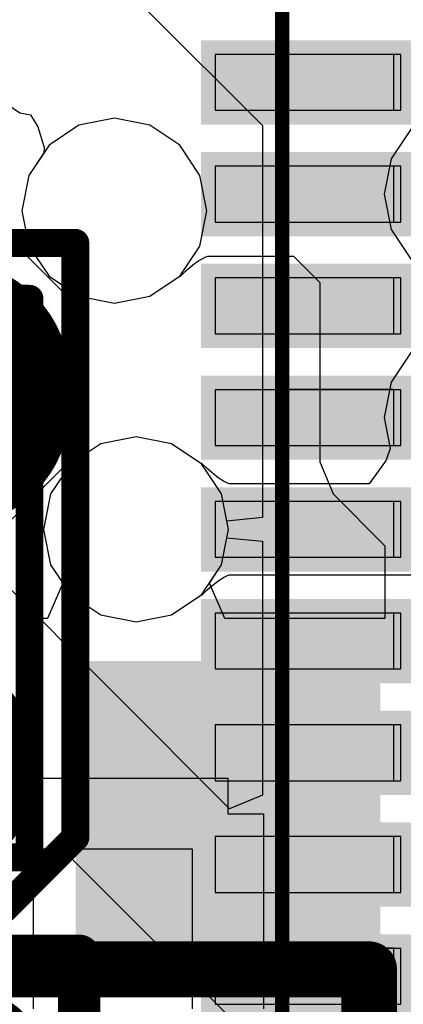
# Model space of a CAD drawing. Header units: millimetres. Extents: x 2.67 to 3.5, y 2 to 3.
# Tile 6 of 24: x 2.9107 to 2.9648, y 2.4851 to 2.6239. Entities that reach past the tile are written whole.
import ezdxf

# ---------------------------------------------------------------- set-up
doc = ezdxf.new("R2010")
doc.units = ezdxf.units.MM
doc.header["$MEASUREMENT"] = 0
for name, color, linetype in [('BottomLayer', 5, 'Continuous'), ('BottomOverlay', 54, 'Continuous'), ('BottomPaste', 16, 'Continuous'), ('BottomSolder', 6, 'Continuous'), ('ConnectLayer', 7, 'Continuous'), ('Mechanical15', 56, 'Continuous'), ('Mechanical4', 56, 'Continuous'), ('Mechanical5', 56, 'Continuous'), ('TopLayer', 1, 'Continuous'), ('TopOverlay', 2, 'Continuous'), ('TopPaste', 8, 'Continuous'), ('TopSolder', 216, 'Continuous')]:
    doc.layers.add(name, color=color, linetype=linetype)

# ---------------------------------------------------------------- blocks, each defined once
blk = doc.blocks.new('SOT_23_3_B_5')
at = {"layer": 'BottomLayer'}
for points in [[(-0.02693, 0.02625), (-0.06193, 0.02625), (-0.02693, -0.00876), (-0.06193, -0.00876)], [(0.04607, 0.02625), (0.01107, 0.02625), (0.04607, -0.00876), (0.01107, -0.00876)], [(0.00957, -0.06675), (-0.02543, -0.06675), (0.00957, -0.10175), (-0.02543, -0.10175)]]:
    blk.add_solid(points, dxfattribs=at)
at = {"layer": 'BottomOverlay', "const_width": 0.00787}
for points in [[(-0.06569, -0.01319), (0.04848, -0.01319)], [(-0.06569, -0.06437), (-0.06569, -0.01319)], [(0.04848, -0.06437), (0.04848, -0.01319)], [(-0.06569, -0.06437), (0.04848, -0.06437)]]:
    blk.add_lwpolyline(points, dxfattribs=at)
at = {"layer": 'BottomOverlay', "const_width": 0.00394}
for points in [[(-0.06766, -0.01319, 1), (-0.06372, -0.01319, 1)], [(-0.06766, -0.01319, 1), (-0.06372, -0.01319, 1)], [(0.04652, -0.01319, 1), (0.05045, -0.01319, 1)], [(0.04652, -0.01319, 1), (0.05045, -0.01319, 1)], [(-0.06766, -0.06437, 1), (-0.06372, -0.06437, 1)], [(-0.06766, -0.06437, 1), (-0.06372, -0.06437, 1)], [(0.04652, -0.06437, 1), (0.05045, -0.06437, 1)], [(0.04652, -0.06437, 1), (0.05045, -0.06437, 1)]]:
    blk.add_lwpolyline(points, format="xyb", close=True, dxfattribs=at)
at = {"layer": 'BottomPaste'}
for points in [[(-0.02693, 0.02625), (-0.06193, 0.02625), (-0.02693, -0.00876), (-0.06193, -0.00876)], [(0.04607, 0.02625), (0.01107, 0.02625), (0.04607, -0.00876), (0.01107, -0.00876)], [(0.00957, -0.06675), (-0.02543, -0.06675), (0.00957, -0.10175), (-0.02543, -0.10175)]]:
    blk.add_solid(points, dxfattribs=at)
at = {"layer": 'BottomSolder'}
for points in [[(-0.02293, 0.03025), (-0.06593, 0.03025), (-0.02293, -0.01276), (-0.06593, -0.01276)], [(0.05007, 0.03025), (0.00707, 0.03025), (0.05007, -0.01276), (0.00707, -0.01276)], [(0.01357, -0.06276), (-0.02943, -0.06276), (0.01357, -0.10576), (-0.02943, -0.10576)]]:
    blk.add_solid(points, dxfattribs=at)
blk = doc.blocks.new('QFN_56_L7_0_W7_0_P0_40_TL_EP4_0_6')
at = {"layer": 'Mechanical15'}
for p, q in [((-0.07178, 0.14148), (-0.07178, 0.12573)), ((-0.0639, 0.14148), (-0.07178, 0.14148)), ((-0.0639, 0.12573), (-0.0639, 0.14148)), ((-0.05603, 0.14148), (-0.05603, 0.12573)), ((-0.04816, 0.14148), (-0.05603, 0.14148)), ((-0.04816, 0.12573), (-0.04816, 0.14148)), ((-0.04028, 0.14148), (-0.04028, 0.12573)), ((-0.03241, 0.14148), (-0.04028, 0.14148)), ((-0.03241, 0.12573), (-0.03241, 0.14148)), ((-0.02453, 0.14148), (-0.02453, 0.12573)), ((-0.01666, 0.14148), (-0.02453, 0.14148)), ((-0.01666, 0.12573), (-0.01666, 0.14148)), ((-0.00879, 0.14148), (-0.00879, 0.12573)), ((-0.00091, 0.14148), (-0.00879, 0.14148)), ((-0.00091, 0.12573), (-0.00091, 0.14148)), ((0.00696, 0.14148), (0.00696, 0.12573)), ((0.01484, 0.14148), (0.00696, 0.14148)), ((0.01484, 0.12573), (0.01484, 0.14148)), ((0.02271, 0.14148), (0.02271, 0.12573)), ((0.03058, 0.14148), (0.02271, 0.14148)), ((0.03058, 0.12573), (0.03058, 0.14148)), ((0.03846, 0.14148), (0.03846, 0.12573)), ((0.04633, 0.14148), (0.03846, 0.14148)), ((0.04633, 0.12573), (0.04633, 0.14148)), ((0.05421, 0.14148), (0.05421, 0.12573)), ((0.06208, 0.14148), (0.05421, 0.14148)), ((0.06208, 0.12573), (0.06208, 0.14148)), ((-0.07178, 0.12573), (-0.0639, 0.12573)), ((-0.05603, 0.12573), (-0.04816, 0.12573)), ((-0.04028, 0.12573), (-0.03241, 0.12573)), ((-0.02453, 0.12573), (-0.01666, 0.12573)), ((-0.00879, 0.12573), (-0.00091, 0.12573)), ((0.00696, 0.12573), (0.01484, 0.12573)), ((0.02271, 0.12573), (0.03058, 0.12573)), ((0.03846, 0.12573), (0.04633, 0.12573)), ((0.05421, 0.12573), (0.06208, 0.12573))]:
    blk.add_line(p, q, dxfattribs=at)
at = {"layer": 'Mechanical15', "const_width": 0.002}
blk.add_lwpolyline([(-0.13477, 0.14148), (0.14082, 0.14148)], dxfattribs=at)
at = {"layer": 'TopLayer'}
for points in [[(-0.07178, 0.12474), (-0.06391, 0.12474), (-0.07178, 0.15092), (-0.06391, 0.15092)], [(-0.05603, 0.12474), (-0.04816, 0.12474), (-0.05603, 0.15092), (-0.04816, 0.15092)], [(-0.04028, 0.12474), (-0.03241, 0.12474), (-0.04028, 0.15092), (-0.03241, 0.15092)], [(-0.02453, 0.12474), (-0.01666, 0.12474), (-0.02453, 0.15092), (-0.01666, 0.15092)], [(-0.00879, 0.12474), (-0.00092, 0.12474), (-0.00879, 0.15092), (-0.00092, 0.15092)], [(0.00696, 0.12474), (0.01483, 0.12474), (0.00696, 0.15092), (0.01483, 0.15092)], [(0.02271, 0.12474), (0.03058, 0.12474), (0.02271, 0.15092), (0.03058, 0.15092)], [(0.03846, 0.12474), (0.04633, 0.12474), (0.03846, 0.15092), (0.04633, 0.15092)], [(0.05421, 0.12474), (0.06208, 0.12474), (0.05421, 0.15092), (0.06208, 0.15092)]]:
    blk.add_solid(points, dxfattribs=at)
at = {"layer": 'TopPaste'}
for p, q in [((-0.06391, 0.15092), (-0.07178, 0.15092)), ((-0.07178, 0.15092), (-0.07178, 0.12474)), ((-0.06391, 0.12474), (-0.06391, 0.15092)), ((-0.04816, 0.15092), (-0.05603, 0.15092)), ((-0.05603, 0.15092), (-0.05603, 0.12474)), ((-0.04816, 0.12474), (-0.04816, 0.15092)), ((-0.03241, 0.15092), (-0.04028, 0.15092)), ((-0.04028, 0.15092), (-0.04028, 0.12474)), ((-0.03241, 0.12474), (-0.03241, 0.15092)), ((-0.01666, 0.15092), (-0.02453, 0.15092)), ((-0.02453, 0.15092), (-0.02453, 0.12474)), ((-0.01666, 0.12474), (-0.01666, 0.15092)), ((-0.00092, 0.15092), (-0.00879, 0.15092)), ((-0.00879, 0.15092), (-0.00879, 0.12474)), ((-0.00092, 0.12474), (-0.00092, 0.15092)), ((0.01483, 0.15092), (0.00696, 0.15092)), ((0.00696, 0.15092), (0.00696, 0.12474)), ((0.01483, 0.12474), (0.01483, 0.15092)), ((0.03058, 0.15092), (0.02271, 0.15092)), ((0.02271, 0.15092), (0.02271, 0.12474)), ((0.03058, 0.12474), (0.03058, 0.15092)), ((0.04633, 0.15092), (0.03846, 0.15092)), ((0.03846, 0.15092), (0.03846, 0.12474)), ((0.04633, 0.12474), (0.04633, 0.15092)), ((0.06208, 0.15092), (0.05421, 0.15092)), ((0.05421, 0.15092), (0.05421, 0.12474)), ((0.06208, 0.12474), (0.06208, 0.15092)), ((-0.07178, 0.12474), (-0.06391, 0.12474)), ((-0.05603, 0.12474), (-0.04816, 0.12474)), ((-0.04028, 0.12474), (-0.03241, 0.12474)), ((-0.02453, 0.12474), (-0.01666, 0.12474)), ((-0.00879, 0.12474), (-0.00092, 0.12474)), ((0.00696, 0.12474), (0.01483, 0.12474)), ((0.02271, 0.12474), (0.03058, 0.12474)), ((0.03846, 0.12474), (0.04633, 0.12474)), ((0.05421, 0.12474), (0.06208, 0.12474))]:
    blk.add_line(p, q, dxfattribs=at)
at = {"layer": 'TopSolder'}
for points in [[(-0.07378, 0.12274), (-0.06191, 0.12274), (-0.07378, 0.15292), (-0.06191, 0.15292)], [(-0.05803, 0.12274), (-0.04616, 0.12274), (-0.05803, 0.15292), (-0.04616, 0.15292)], [(-0.04228, 0.12274), (-0.03041, 0.12274), (-0.04228, 0.15292), (-0.03041, 0.15292)], [(-0.02653, 0.12274), (-0.01466, 0.12274), (-0.02653, 0.15292), (-0.01466, 0.15292)], [(-0.01079, 0.12274), (0.00108, 0.12274), (-0.01079, 0.15292), (0.00108, 0.15292)], [(0.00496, 0.12274), (0.01683, 0.12274), (0.00496, 0.15292), (0.01683, 0.15292)], [(0.02071, 0.12274), (0.03258, 0.12274), (0.02071, 0.15292), (0.03258, 0.15292)], [(0.03646, 0.12274), (0.04833, 0.12274), (0.03646, 0.15292), (0.04833, 0.15292)], [(0.05221, 0.12274), (0.06408, 0.12274), (0.05221, 0.15292), (0.06408, 0.15292)]]:
    blk.add_solid(points, dxfattribs=at)
blk = doc.blocks.new('R0201_20')
at = {"layer": 'Mechanical15', "const_width": 0.0001}
blk.add_lwpolyline([(0.01465, -0.006), (0.01665, -0.004)], dxfattribs=at)
at = {"layer": 'Mechanical15', "const_width": 0.00005}
for points in [[(0.01662, -0.004, 1), (0.01667, -0.004, 1)], [(0.01462, -0.006, 1), (0.01467, -0.006, 1)]]:
    blk.add_lwpolyline(points, format="xyb", close=True, dxfattribs=at)
at = {"layer": 'Mechanical4'}
for p, q in [((-0.01111, 0.00591), (0.01252, 0.00591)), ((-0.01111, -0.0059), (-0.01111, 0.00591)), ((0.01252, 0.00591), (0.01252, -0.0059)), ((0.01252, -0.0059), (-0.01111, -0.0059))]:
    blk.add_line(p, q, dxfattribs=at)
at = {"layer": 'Mechanical5'}
for p, q in [((-0.0052, 0.00591), (-0.01111, 0.00591)), ((-0.01111, 0.00591), (-0.01111, -0.0059)), ((-0.0052, -0.0059), (-0.0052, 0.00591)), ((0.00661, 0.00591), (0.01252, 0.00591)), ((0.00661, -0.0059), (0.00661, 0.00591)), ((0.01252, 0.00591), (0.01252, -0.0059)), ((-0.01111, -0.0059), (-0.0052, -0.0059)), ((0.01252, -0.0059), (0.00661, -0.0059))]:
    blk.add_line(p, q, dxfattribs=at)
at = {"layer": 'TopLayer', "const_width": 0.01193}
blk.add_lwpolyline([(-0.0088, 0.00041), (-0.0088, -0.00041)], dxfattribs=at)
at = {"layer": 'TopLayer', "const_width": 0.00597}
for points in [[(-0.01179, 0.00041, 1), (-0.00582, 0.00041, 1)], [(-0.01179, -0.00041, 1), (-0.00582, -0.00041, 1)]]:
    blk.add_lwpolyline(points, format="xyb", close=True, dxfattribs=at)
at = {"layer": 'TopLayer'}
blk.add_solid([(0.00425, -0.00638), (0.01618, -0.00638), (0.00425, 0.00638), (0.01618, 0.00638)], dxfattribs=at)
at = {"layer": 'TopOverlay', "const_width": 0.006}
for points in [[(-0.02377, -0.01538), (-0.02377, 0.01538)], [(-0.00584, 0.01538), (-0.02377, 0.01538)], [(0.02518, 0.01538), (0.00725, 0.01538)], [(0.02518, -0.01538), (0.02518, 0.01538)], [(-0.00584, -0.01538), (-0.02377, -0.01538)], [(0.02518, -0.01538), (0.00725, -0.01538)]]:
    blk.add_lwpolyline(points, dxfattribs=at)
at = {"layer": 'TopOverlay', "const_width": 0.003}
for points in [[(-0.02527, 0.01538, 1), (-0.02227, 0.01538, 1)], [(-0.02527, 0.01538, 1), (-0.02227, 0.01538, 1)], [(-0.00734, 0.01538, 1), (-0.00434, 0.01538, 1)], [(0.00575, 0.01538, 1), (0.00875, 0.01538, 1)], [(0.02368, 0.01538, 1), (0.02668, 0.01538, 1)], [(0.02368, 0.01538, 1), (0.02668, 0.01538, 1)], [(-0.02527, -0.01538, 1), (-0.02227, -0.01538, 1)], [(-0.02527, -0.01538, 1), (-0.02227, -0.01538, 1)], [(-0.00734, -0.01538, 1), (-0.00434, -0.01538, 1)], [(0.00575, -0.01538, 1), (0.00875, -0.01538, 1)], [(0.02368, -0.01538, 1), (0.02668, -0.01538, 1)], [(0.02368, -0.01538, 1), (0.02668, -0.01538, 1)]]:
    blk.add_lwpolyline(points, format="xyb", close=True, dxfattribs=at)
at = {"layer": 'TopPaste'}
for p, q in [((-0.01477, 0.00543), (-0.01383, 0.00638)), ((-0.01383, 0.00638), (-0.00343, 0.00638)), ((-0.00343, 0.00638), (-0.00248, 0.00543)), ((0.00484, 0.00638), (0.00389, 0.00543)), ((0.01524, 0.00638), (0.00484, 0.00638)), ((0.01618, 0.00543), (0.01524, 0.00638)), ((-0.01477, -0.00543), (-0.01477, 0.00543)), ((-0.00248, 0.00543), (-0.00248, -0.00543)), ((0.00389, 0.00543), (0.00389, -0.00543)), ((0.01618, -0.00543), (0.01618, 0.00543)), ((-0.01383, -0.00638), (-0.01477, -0.00543)), ((-0.00248, -0.00543), (-0.00343, -0.00638)), ((0.00389, -0.00543), (0.00484, -0.00638)), ((0.01524, -0.00638), (0.01618, -0.00543)), ((-0.00343, -0.00638), (-0.01383, -0.00638)), ((0.00484, -0.00638), (0.01524, -0.00638))]:
    blk.add_line(p, q, dxfattribs=at)
at = {"layer": 'TopPaste', "const_width": 0.01193}
blk.add_lwpolyline([(-0.0088, 0.00041), (-0.0088, -0.00041)], dxfattribs=at)
at = {"layer": 'TopPaste', "const_width": 0.00597}
for points in [[(-0.01179, 0.00041, 1), (-0.00582, 0.00041, 1)], [(-0.01179, -0.00041, 1), (-0.00582, -0.00041, 1)]]:
    blk.add_lwpolyline(points, format="xyb", close=True, dxfattribs=at)
at = {"layer": 'TopPaste'}
blk.add_solid([(0.00425, -0.00638), (0.01618, -0.00638), (0.00425, 0.00638), (0.01618, 0.00638)], dxfattribs=at)
at = {"layer": 'TopSolder', "const_width": 0.01993}
blk.add_lwpolyline([(-0.0088, 0.00041), (-0.0088, -0.00041)], dxfattribs=at)
at = {"layer": 'TopSolder', "const_width": 0.00997}
for points in [[(-0.01379, 0.00041, 1), (-0.00382, 0.00041, 1)], [(-0.01379, -0.00041, 1), (-0.00382, -0.00041, 1)]]:
    blk.add_lwpolyline(points, format="xyb", close=True, dxfattribs=at)
at = {"layer": 'TopSolder'}
blk.add_solid([(0.00025, -0.01038), (0.02018, -0.01038), (0.00025, 0.01038), (0.02018, 0.01038)], dxfattribs=at)
blk = doc.blocks.new('SMD2016_45')
at = {"layer": 'Mechanical15', "const_width": 0.00394}
for points in [[(-0.03939, 0.03459), (0.03935, 0.03459)], [(-0.03939, 0.03459), (-0.03939, -0.03037)], [(0.03935, 0.03459), (0.03935, -0.0303)], [(-0.03939, -0.03037), (0.03935, -0.03037)]]:
    blk.add_lwpolyline(points, dxfattribs=at)
at = {"layer": 'Mechanical15', "const_width": 0.00197}
for points in [[(-0.04038, 0.03459, 1), (-0.03841, 0.03459, 1)], [(-0.04038, 0.03459, 1), (-0.03841, 0.03459, 1)], [(0.03836, 0.03459, 1), (0.04033, 0.03459, 1)], [(0.03836, 0.03459, 1), (0.04033, 0.03459, 1)], [(-0.04038, -0.03037, 1), (-0.03841, -0.03037, 1)], [(-0.04038, -0.03037, 1), (-0.03841, -0.03037, 1)], [(0.03836, -0.0303, 1), (0.04033, -0.0303, 1)], [(0.03836, -0.03037, 1), (0.04033, -0.03037, 1)]]:
    blk.add_lwpolyline(points, format="xyb", close=True, dxfattribs=at)
at = {"layer": 'TopLayer'}
for points, const_width in [([(0.02788, -0.01932), (0.02394, -0.01932)], 0.02953), ([(-0.02413, -0.01856), (-0.02907, -0.01856)], 0.02053)]:
    blk.add_lwpolyline(points, dxfattribs=dict(at, const_width=const_width))
for points, const_width in [([(0.01656, -0.01932, 1), (0.03132, -0.01932, 1)], 0.01476), ([(0.02049, -0.01932, 1), (0.03526, -0.01932, 1)], 0.01476), ([(-0.0342, -0.01856, 1), (-0.02393, -0.01856, 1)], 0.01026), ([(-0.02926, -0.01856, 1), (-0.019, -0.01856, 1)], 0.01026)]:
    blk.add_lwpolyline(points, format="xyb", close=True, dxfattribs=dict(at, const_width=const_width))
for points in [[(-0.04333, 0.00802), (-0.00987, 0.00802), (-0.04333, 0.03754), (-0.00987, 0.03754)], [(0.00982, 0.00802), (0.04328, 0.00802), (0.00982, 0.03754), (0.04328, 0.03754)]]:
    blk.add_solid(points, dxfattribs=at)
at = {"layer": 'TopOverlay', "const_width": 0.00394}
for points in [[(-0.04675, 0.04184), (-0.04675, -0.02667)], [(-0.04675, 0.04184), (0.04723, 0.04184)], [(0.04723, 0.04184), (0.04723, -0.03683)], [(-0.04675, -0.02667), (-0.03658, -0.03683)], [(-0.03658, -0.03683), (0.04723, -0.03683)]]:
    blk.add_lwpolyline(points, dxfattribs=at)
at = {"layer": 'TopOverlay', "const_width": 0.00197}
for points in [[(-0.04773, 0.04184, 1), (-0.04576, 0.04184, 1)], [(-0.04773, 0.04184, 1), (-0.04576, 0.04184, 1)], [(0.04624, 0.04184, 1), (0.04821, 0.04184, 1)], [(0.04624, 0.04184, 1), (0.04821, 0.04184, 1)], [(-0.04773, -0.02667, 1), (-0.04576, -0.02667, 1)], [(-0.04773, -0.02667, 1), (-0.04576, -0.02667, 1)], [(-0.03757, -0.03683, 1), (-0.0356, -0.03683, 1)], [(-0.03757, -0.03683, 1), (-0.0356, -0.03683, 1)], [(0.04624, -0.03683, 1), (0.04821, -0.03683, 1)], [(0.04624, -0.03683, 1), (0.04821, -0.03683, 1)]]:
    blk.add_lwpolyline(points, format="xyb", close=True, dxfattribs=at)
at = {"layer": 'TopPaste'}
for points, const_width in [([(0.02788, -0.01932), (0.02394, -0.01932)], 0.02953), ([(-0.02413, -0.01856), (-0.02907, -0.01856)], 0.02053)]:
    blk.add_lwpolyline(points, dxfattribs=dict(at, const_width=const_width))
for points, const_width in [([(0.01656, -0.01932, 1), (0.03132, -0.01932, 1)], 0.01476), ([(0.02049, -0.01932, 1), (0.03526, -0.01932, 1)], 0.01476), ([(-0.0342, -0.01856, 1), (-0.02393, -0.01856, 1)], 0.01026), ([(-0.02926, -0.01856, 1), (-0.019, -0.01856, 1)], 0.01026)]:
    blk.add_lwpolyline(points, format="xyb", close=True, dxfattribs=dict(at, const_width=const_width))
for points in [[(-0.04333, 0.00802), (-0.00987, 0.00802), (-0.04333, 0.03754), (-0.00987, 0.03754)], [(0.00982, 0.00802), (0.04328, 0.00802), (0.00982, 0.03754), (0.04328, 0.03754)]]:
    blk.add_solid(points, dxfattribs=at)
at = {"layer": 'TopSolder'}
for points, const_width in [([(0.02788, -0.01932), (0.02394, -0.01932)], 0.03353), ([(-0.02413, -0.01856), (-0.02907, -0.01856)], 0.02453)]:
    blk.add_lwpolyline(points, dxfattribs=dict(at, const_width=const_width))
for points, const_width in [([(0.01556, -0.01932, 1), (0.03232, -0.01932, 1)], 0.01676), ([(0.01949, -0.01932, 1), (0.03626, -0.01932, 1)], 0.01676), ([(-0.0352, -0.01856, 1), (-0.02293, -0.01856, 1)], 0.01226), ([(-0.03026, -0.01856, 1), (-0.018, -0.01856, 1)], 0.01226)]:
    blk.add_lwpolyline(points, format="xyb", close=True, dxfattribs=dict(at, const_width=const_width))
for points in [[(-0.04533, 0.00602), (-0.00787, 0.00602), (-0.04533, 0.03954), (-0.00787, 0.03954)], [(0.00782, 0.00602), (0.04528, 0.00602), (0.00782, 0.03954), (0.04528, 0.03954)]]:
    blk.add_solid(points, dxfattribs=at)

msp = doc.modelspace()

# ---------------------------------------------------------------- linework, layer by layer
at = {"layer": 'ConnectLayer'}
for p, q in [((2.92862, 2.62529), (2.94496, 2.60895)), ((2.94034, 2.51266), (2.83888, 2.61412)), ((2.90781, 2.61273), (2.91076, 2.61076)), ((2.91076, 2.61076), (2.91227, 2.61046)), ((2.91227, 2.61046), (2.91327, 2.6088)), ((2.91909, 2.609), (2.91486, 2.60618)), ((2.91909, 2.609), (2.91486, 2.60618)), ((2.92408, 2.61), (2.91909, 2.609)), ((2.92408, 2.61), (2.91909, 2.609)), ((2.92907, 2.609), (2.92408, 2.61)), ((2.92907, 2.609), (2.92408, 2.61)), ((2.9333, 2.60618), (2.92907, 2.609)), ((2.9333, 2.60618), (2.92907, 2.609)), ((2.91327, 2.6088), (2.91416, 2.60588)), ((2.94496, 2.60895), (2.94496, 2.55371)), ((2.96597, 2.60852), (2.96314, 2.60429)), ((2.82791, 2.60692), (2.91189, 2.52293)), ((2.91486, 2.60618), (2.91203, 2.60194)), ((2.91486, 2.60618), (2.91203, 2.60194)), ((2.91414, 2.60511), (2.91203, 2.60194)), ((2.91416, 2.60588), (2.91414, 2.60511)), ((2.93613, 2.60194), (2.9333, 2.60618)), ((2.93613, 2.60194), (2.9333, 2.60618)), ((2.96314, 2.60429), (2.96215, 2.5993)), ((2.91203, 2.60194), (2.91103, 2.59695)), ((2.91203, 2.60194), (2.91103, 2.59695)), ((2.91203, 2.60194), (2.91103, 2.59695)), ((2.93713, 2.59695), (2.93613, 2.60194)), ((2.93713, 2.59695), (2.93613, 2.60194)), ((2.96215, 2.5993), (2.96314, 2.5943)), ((2.91103, 2.59695), (2.91203, 2.59196)), ((2.91103, 2.59695), (2.91203, 2.59196)), ((2.91103, 2.59695), (2.91203, 2.59196)), ((2.93613, 2.59196), (2.93713, 2.59695)), ((2.93613, 2.59196), (2.93713, 2.59695)), ((2.96314, 2.5943), (2.96597, 2.59007)), ((2.91203, 2.59196), (2.91486, 2.58773)), ((2.91203, 2.59196), (2.91486, 2.58773)), ((2.91203, 2.59196), (2.91486, 2.58773)), ((2.9333, 2.58773), (2.93613, 2.59196)), ((2.9333, 2.58773), (2.93613, 2.59196)), ((2.93539, 2.5895), (2.93595, 2.58989)), ((2.93595, 2.58989), (2.93645, 2.59019)), ((2.93645, 2.59019), (2.93689, 2.59042)), ((2.93689, 2.59042), (2.93725, 2.59056)), ((2.93725, 2.59056), (2.94934, 2.59056)), ((2.94934, 2.59056), (2.95307, 2.58683)), ((2.93338, 2.5877), (2.93413, 2.58844)), ((2.93413, 2.58844), (2.93478, 2.58901)), ((2.93478, 2.58901), (2.93539, 2.5895)), ((2.91486, 2.58773), (2.91909, 2.5849)), ((2.91486, 2.58773), (2.91909, 2.5849)), ((2.91486, 2.58773), (2.91909, 2.5849)), ((2.92907, 2.5849), (2.9333, 2.58773)), ((2.92907, 2.5849), (2.9333, 2.58773)), ((2.92907, 2.5849), (2.9331, 2.58759)), ((2.9331, 2.58759), (2.93338, 2.5877)), ((2.95307, 2.58683), (2.95307, 2.56156)), ((2.91909, 2.5849), (2.92408, 2.58391)), ((2.91909, 2.5849), (2.92408, 2.58391)), ((2.91909, 2.5849), (2.92408, 2.58391)), ((2.92408, 2.58391), (2.92907, 2.5849)), ((2.92408, 2.58391), (2.92907, 2.5849)), ((2.92408, 2.58391), (2.92907, 2.5849)), ((2.96597, 2.57702), (2.96314, 2.57279)), ((2.96314, 2.57279), (2.96215, 2.5678)), ((2.96215, 2.5678), (2.96301, 2.56347)), ((2.92715, 2.56509), (2.92215, 2.5641)), ((2.92715, 2.56509), (2.92215, 2.5641)), ((2.92715, 2.56509), (2.92215, 2.5641)), ((2.93214, 2.5641), (2.92715, 2.56509)), ((2.93214, 2.5641), (2.92715, 2.56509)), ((2.93214, 2.5641), (2.92715, 2.56509)), ((2.92215, 2.5641), (2.91792, 2.56127)), ((2.92215, 2.5641), (2.91792, 2.56127)), ((2.92215, 2.5641), (2.91792, 2.56127)), ((2.93637, 2.56127), (2.93214, 2.5641)), ((2.93616, 2.56141), (2.93214, 2.5641)), ((2.93637, 2.56127), (2.93214, 2.5641)), ((2.96301, 2.56347), (2.96241, 2.56179)), ((2.91792, 2.56127), (2.91509, 2.55704)), ((2.91792, 2.56127), (2.91509, 2.55704)), ((2.91792, 2.56127), (2.91509, 2.55704)), ((2.93645, 2.56129), (2.93616, 2.56141)), ((2.9392, 2.55704), (2.93637, 2.56127)), ((2.9392, 2.55704), (2.93637, 2.56127)), ((2.93716, 2.56061), (2.93645, 2.56129)), ((2.93849, 2.55949), (2.93716, 2.56061)), ((2.95307, 2.56156), (2.95495, 2.55705)), ((2.96241, 2.56179), (2.96002, 2.55847)), ((2.93899, 2.55913), (2.93849, 2.55949)), ((2.93949, 2.55883), (2.93899, 2.55913)), ((2.93993, 2.55861), (2.93949, 2.55883)), ((2.94029, 2.55847), (2.93993, 2.55861)), ((2.96002, 2.55847), (2.94029, 2.55847)), ((2.91509, 2.55704), (2.9141, 2.55205)), ((2.91509, 2.55704), (2.9141, 2.55205)), ((2.91509, 2.55704), (2.9141, 2.55205)), ((2.94019, 2.55205), (2.9392, 2.55704)), ((2.93996, 2.55322), (2.9392, 2.55704)), ((2.95495, 2.55705), (2.96225, 2.54975)), ((2.94496, 2.55371), (2.93996, 2.55322)), ((2.9141, 2.55205), (2.91509, 2.54705)), ((2.9141, 2.55205), (2.91509, 2.54705)), ((2.9141, 2.55205), (2.91509, 2.54705)), ((2.9392, 2.54705), (2.94019, 2.55205)), ((2.9392, 2.54705), (2.93996, 2.55087)), ((2.93996, 2.55087), (2.94496, 2.55038)), ((2.94496, 2.55038), (2.94496, 2.51458)), ((2.96225, 2.54975), (2.96225, 2.53947)), ((2.91509, 2.54705), (2.91682, 2.54447)), ((2.91509, 2.54705), (2.91792, 2.54282)), ((2.91509, 2.54705), (2.91792, 2.54282)), ((2.93637, 2.54282), (2.9392, 2.54705)), ((2.93748, 2.54447), (2.9392, 2.54705)), ((2.93899, 2.54496), (2.93949, 2.54526)), ((2.93949, 2.54526), (2.93993, 2.54548)), ((2.93993, 2.54548), (2.94029, 2.54562)), ((2.94029, 2.54562), (2.97077, 2.54562)), ((2.91682, 2.54447), (2.91463, 2.5395)), ((2.93719, 2.54352), (2.93784, 2.54409)), ((2.93967, 2.5395), (2.93748, 2.54447)), ((2.93784, 2.54409), (2.93844, 2.54457)), ((2.93844, 2.54457), (2.93899, 2.54496)), ((2.91792, 2.54282), (2.92215, 2.53999)), ((2.91792, 2.54282), (2.92215, 2.53999)), ((2.93214, 2.53999), (2.93637, 2.54282)), ((2.93214, 2.53999), (2.93616, 2.54268)), ((2.93616, 2.54268), (2.93645, 2.5428)), ((2.93645, 2.5428), (2.93719, 2.54352)), ((2.92215, 2.53999), (2.92715, 2.539)), ((2.92215, 2.53999), (2.92715, 2.539)), ((2.92715, 2.539), (2.93214, 2.53999)), ((2.92715, 2.539), (2.93214, 2.53999)), ((2.9146, 2.53947), (2.91261, 2.53947)), ((2.91261, 2.53947), (2.91261, 2.51697)), ((2.91463, 2.5395), (2.9146, 2.53947)), ((2.93969, 2.53947), (2.93967, 2.5395)), ((2.96225, 2.53947), (2.93969, 2.53947)), ((2.91189, 2.52293), (2.90998, 2.51831)), ((2.91261, 2.51697), (2.94011, 2.51697)), ((2.94011, 2.51697), (2.94011, 2.51197)), ((2.94496, 2.51458), (2.94034, 2.51266)), ((2.94011, 2.51197), (2.94511, 2.51197)), ((2.94511, 2.51197), (2.94511, 2.48447)), ((2.93511, 2.50697), (2.91261, 2.50697)), ((2.91261, 2.50697), (2.91261, 2.48447)), ((2.93511, 2.48447), (2.93511, 2.50697)), ((2.84195, 2.50553), (2.91817, 2.50553)), ((2.91817, 2.50553), (2.95903, 2.46466))]:
    msp.add_line(p, q, dxfattribs=at)
at = {"layer": 'TopLayer'}
for p, q in [((2.90458, 2.59775), (2.91841, 2.58391)), ((2.91841, 2.58391), (2.91841, 2.5623)), ((2.91841, 2.5623), (2.90765, 2.55154))]:
    msp.add_line(p, q, dxfattribs=at)

# ---------------------------------------------------------------- block references
for name, p, rotation in [('QFN_56_L7_0_W7_0_P0_40_TL_EP4_0_6', (3.08924, 2.5569), 90), ('SMD2016_45', (2.88174, 2.5452), 90), ('SOT_23_3_B_5', (2.91154, 2.50323), 360), ('R0201_20', (2.90374, 2.46816), 270)]:
    msp.add_blockref(name, p, dxfattribs=dict(rotation=rotation))

doc.saveas('drawing.dxf')
